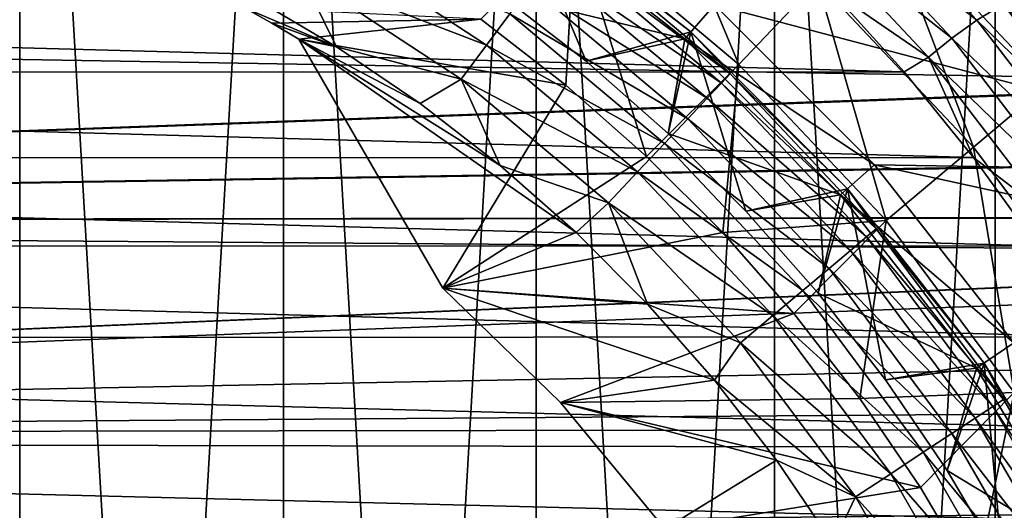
# Model space of a CAD drawing. Header units: metres. Extents: x -27 to 243, y -26 to 26.
# Tile 43 of 88: x 6.05 to 16.97, y 9.93 to 15.37. Entities that reach past the tile are written whole.
import ezdxf

# ---------------------------------------------------------------- set-up
doc = ezdxf.new("R2010")
doc.units = ezdxf.units.M
doc.layers.add('solid_ASS_SW0001', color=7, linetype='CONTINUOUS')

msp = doc.modelspace()

# ---------------------------------------------------------------- linework, layer by layer
at = {"layer": 'solid_ASS_SW0001'}
for points in [[(3.047328, 26.072519, 74), (3.047341, -26.072517, 74), (6.053592, -25.542444, 74)], [(3.047328, 26.072519, 74), (6.053592, -25.542444, 74), (6.053573, 25.542448, 74)], [(3.047341, 26.072517, -24), (6.053592, 25.542444, -24), (3.047328, -26.072519, -24)], [(6.053592, 25.542444, -24), (6.053573, -25.542448, -24), (3.047328, -26.072519, -24)], [(6.053573, 25.542448, 74), (6.053592, -25.542444, 74), (8.978042, -24.666925, 74)], [(6.053573, 25.542448, 74), (8.978042, -24.666925, 74), (8.978015, 24.666935, 74)], [(6.053592, 25.542444, -24), (8.978042, 24.666925, -24), (6.053573, -25.542448, -24)], [(8.978042, 24.666925, -24), (8.978015, -24.666935, -24), (6.053573, -25.542448, -24)], [(8.978015, 24.666935, 74), (8.978042, -24.666925, 74), (11.781051, -23.457821, 74)], [(8.978015, 24.666935, 74), (11.781051, -23.457821, 74), (11.78101, 23.457842, 74)], [(8.978042, 24.666925, -24), (11.781051, 23.457821, -24), (8.978015, -24.666935, -24)], [(11.781051, 23.457821, -24), (11.78101, -23.457842, -24), (8.978015, -24.666935, -24)], [(11.78101, 23.457842, 74), (11.781051, -23.457821, 74), (14.424679, -21.931511, 74)], [(11.78101, 23.457842, 74), (14.424679, -21.931511, 74), (14.424632, 21.931541, 74)], [(11.781051, 23.457821, -24), (14.424679, 21.931511, -24), (11.78101, -23.457842, -24)], [(14.424679, 21.931511, -24), (14.424632, -21.931541, -24), (11.78101, -23.457842, -24)], [(14.424632, 21.931541, 74), (14.424679, -21.931511, 74), (16.873199, -20.108646, 74)], [(14.424632, 21.931541, 74), (16.873199, -20.108646, 74), (16.873152, 20.108686, 74)], [(14.424679, 21.931511, -24), (16.873199, 20.108646, -24), (14.424632, -21.931541, -24)], [(16.873199, 20.108646, -24), (16.873152, -20.108686, -24), (14.424632, -21.931541, -24)], [(16.873152, 20.108686, 74), (16.873199, -20.108646, 74), (19.093544, -18.013857, 74)], [(16.873152, 20.108686, 74), (19.093544, -18.013857, 74), (19.093506, 18.013895, 74)], [(16.873199, 20.108646, -24), (19.093544, 18.013857, -24), (16.873152, -20.108686, -24)], [(19.093544, 18.013857, -24), (19.093506, -18.013895, -24), (16.873152, -20.108686, -24)], [(16.669172, 17.66853, 78.850594), (16.226353, 17.199158, 80.908371), (18.113331, 15.199104, 80.908371)], [(18.607647, 15.613894, 78.850594), (16.669172, 17.66853, 78.850594), (18.113331, 15.199104, 80.908371)], [(12.965051, 17.415319, 84.756622), (12.208932, 16.399652, 86.50235), (14.030257, 14.871398, 86.50235)], [(14.899176, 15.792417, 84.756622), (12.965051, 17.415319, 84.756622), (14.030257, 14.871398, 86.50235)], [(16.226353, 17.199158, 80.908371), (15.634057, 16.571354, 82.884712), (17.452158, 14.644306, 82.884712)], [(18.113331, 15.199104, 80.908371), (16.226353, 17.199158, 80.908371), (17.452158, 14.644306, 82.884712)], [(15.126785, 17.008795, 110.497055), (16.669775, 15.363446, 111.402939), (14.86608, 16.790352, 110.592606)], [(16.958937, 15.542054, 111.259796), (16.669775, 15.363446, 111.402939), (15.126785, 17.008795, 110.497055)], [(16.732748, 16.931456, 109.90168), (18.209482, 15.267185, 110.786568), (17.534197, 15.754125, 110.813744)], [(17.253363, 16.576643, 109.781654), (18.209482, 15.267185, 110.786568), (16.732748, 16.931456, 109.90168)], [(11.559923, 16.747856, 80.650002), (11.373561, 15.65454, 79.650002), (12.334269, 14.909336, 79.650002)], [(13.494435, 15.232292, 80.650002), (11.559923, 16.747856, 80.650002), (12.334269, 14.909336, 79.650002)], [(11.560118, 16.747721, 83.099998), (11.559923, 16.747856, 80.650002), (13.494435, 15.232292, 80.650002)], [(13.494546, 15.232194, 83.099998), (11.560118, 16.747721, 83.099998), (13.494435, 15.232292, 80.650002)], [(12.123834, 16.285135, 83.584839), (11.560118, 16.747721, 83.099998), (13.494546, 15.232194, 83.099998)], [(14.86608, 16.790352, 110.592606), (16.390882, 15.162243, 111.483864), (14.627114, 16.560707, 110.63102)], [(16.669775, 15.363446, 111.402939), (16.390882, 15.162243, 111.483864), (14.86608, 16.790352, 110.592606)], [(11.373561, 15.65454, 77), (11.503118, 16.665556, 76.099998), (13.428123, 15.15744, 76.099998)], [(13.428123, 15.15744, 75.099998), (11.503118, 16.665556, 75.099998), (13.759684, 15.531697, 74.599998)], [(11.503118, 16.665556, 76.099998), (11.503118, 16.665556, 75.099998), (13.428123, 15.15744, 75.099998)], [(13.428123, 15.15744, 76.099998), (11.503118, 16.665556, 76.099998), (13.428123, 15.15744, 75.099998)], [(15.038317, 15.705325, 110.977165), (14.627114, 16.560707, 110.63102), (16.133776, 14.950922, 111.507477)], [(16.390882, 15.162243, 111.483864), (16.133776, 14.950922, 111.507477), (14.627114, 16.560707, 110.63102)], [(15.634057, 16.571354, 82.884712), (14.899176, 15.792417, 84.756622), (16.631815, 13.955951, 84.756622)], [(17.452158, 14.644306, 82.884712), (15.634057, 16.571354, 82.884712), (16.631815, 13.955951, 84.756622)], [(12.208932, 16.399652, 86.50235), (11.166031, 15.372695, 88.099998), (12.109291, 14.641212, 88.099998)], [(12.208932, 16.399652, 86.50235), (12.109291, 14.641212, 88.099998), (13.005198, 13.851525, 88.099998)], [(14.030257, 14.871398, 86.50235), (12.208932, 16.399652, 86.50235), (13.005198, 13.851525, 88.099998)], [(9.403581, 16.287479, 85.409508), (11.230859, 15.085661, 85.409508), (9.168863, 15.880937, 85.551964)], [(11.489177, 15.432643, 85.178131), (11.230859, 15.085661, 85.409508), (9.403581, 16.287479, 85.409508)], [(12.123834, 16.285135, 83.584839), (13.932446, 14.767529, 83.584839), (12.039098, 16.171314, 84.054443)], [(12.123834, 16.285135, 83.584839), (13.494546, 15.232194, 83.099998), (13.932446, 14.767529, 83.584839)], [(12.039098, 16.171314, 84.054443), (13.835069, 14.664316, 84.054443), (11.90123, 15.986126, 84.487289)], [(13.932446, 14.767529, 83.584839), (13.835069, 14.664316, 84.054443), (12.039098, 16.171314, 84.054443)], [(11.90123, 15.986126, 84.487289), (13.676634, 14.496386, 84.487289), (11.71554, 15.736701, 84.866722)], [(13.835069, 14.664316, 84.054443), (13.676634, 14.496386, 84.487289), (11.90123, 15.986126, 84.487289)], [(13.759684, 15.531697, 74.599998), (19.081793, 15.996725, 74.599998), (20.810564, 13.672248, 74.599998)], [(9.168863, 15.880937, 85.551964), (9.568005, 15.069034, 85.599998), (8.602528, 15.6403, 85.599998)], [(9.168863, 15.880937, 85.551964), (10.95053, 14.709115, 85.551964), (9.568005, 15.069034, 85.599998)], [(11.230859, 15.085661, 85.409508), (10.95053, 14.709115, 85.551964), (9.168863, 15.880937, 85.551964)], [(19.441605, 15.725721, 114.836914), (-20.192186, 15.375522, 99.685509), (20.853132, 14.674314, 115.562286)], [(11.71554, 15.736701, 84.866722), (13.463243, 14.270204, 84.866722), (11.489177, 15.432643, 85.178131)], [(13.676634, 14.496386, 84.487289), (13.463243, 14.270204, 84.866722), (11.71554, 15.736701, 84.866722)], [(14.899176, 15.792417, 84.756622), (14.030257, 14.871398, 86.50235), (15.66185, 13.142035, 86.50235)], [(16.631815, 13.955951, 84.756622), (14.899176, 15.792417, 84.756622), (15.66185, 13.142035, 86.50235)], [(15.863564, 14.790432, 111.457733), (-17.288773, 14.778522, 98.73381), (-16.481842, 15.67295, 98.883675)], [(15.863564, 14.790432, 111.457733), (-16.481842, 15.67295, 98.883675), (15.038317, 15.705325, 110.977165)], [(8.546344, 15.5, 85.599998), (8.602528, 15.6403, 85.599998), (9.568005, 15.069034, 85.599998)], [(12.334269, 14.909336, 77), (11.373561, 15.65454, 77), (13.428123, 15.15744, 76.099998)], [(11.373561, 15.65454, 79.650002), (11.373561, 15.65454, 77), (12.334269, 14.909336, 77)], [(12.334269, 14.909336, 79.650002), (11.373561, 15.65454, 79.650002), (12.334269, 14.909336, 77)], [(15.863564, 14.790432, 111.457733), (15.038317, 15.705325, 110.977165), (16.133776, 14.950922, 111.507477)], [(17.243618, 15.685786, 111.055504), (18.665791, 13.841749, 111.921989), (16.958937, 15.542054, 111.259796)], [(13.428123, 15.15744, 75.099998), (13.759684, 15.531697, 74.599998), (15.531697, 13.759684, 74.599998)], [(15.531697, 13.759684, 74.599998), (13.759684, 15.531697, 74.599998), (20.810564, 13.672248, 74.599998)], [(16.958937, 15.542054, 111.259796), (18.36684, 13.71186, 112.114861), (16.669775, 15.363446, 111.402939)], [(18.665791, 13.841749, 111.921989), (18.36684, 13.71186, 112.114861), (16.958937, 15.542054, 111.259796)], [(8.546344, 15.5, 88.099998), (8.85, 15.32865, 88.099998), (11.166031, 15.372695, 88.099998)], [(8.85, 15.32865, 85.599998), (8.85, 15.32865, 88.099998), (8.546344, 15.5, 88.099998)], [(8.85, 15.32865, 85.599998), (8.546344, 15.5, 88.099998), (8.546344, 15.5, 85.599998)], [(8.85, 15.32865, 85.599998), (8.546344, 15.5, 85.599998), (9.568005, 15.069034, 85.599998)], [(11.489177, 15.432643, 85.178131), (13.203112, 13.994481, 85.178131), (11.230859, 15.085661, 85.409508)], [(13.463243, 14.270204, 84.866722), (13.203112, 13.994481, 85.178131), (11.489177, 15.432643, 85.178131)], [(20.853132, 14.674314, 115.562286), (-20.192186, 15.375522, 99.685509), (-21.718792, 13.122828, 99.467575)], [(8.85, 15.32865, 88.099998), (9.150222, 15.151351, 88.099998), (11.166031, 15.372695, 88.099998)], [(9.150222, 15.151351, 85.599998), (9.150222, 15.151351, 88.099998), (8.85, 15.32865, 88.099998)], [(9.150222, 15.151351, 85.599998), (8.85, 15.32865, 88.099998), (8.85, 15.32865, 85.599998)], [(9.150222, 15.151351, 85.599998), (8.85, 15.32865, 85.599998), (9.568005, 15.069034, 85.599998)], [(9.150222, 15.151351, 88.099998), (12.109291, 14.641212, 88.099998), (11.166031, 15.372695, 88.099998)], [(16.669775, 15.363446, 111.402939), (18.061571, 13.550797, 112.244751), (16.390882, 15.162243, 111.483864)], [(18.36684, 13.71186, 112.114861), (18.061571, 13.550797, 112.244751), (16.669775, 15.363446, 111.402939)], [(13.494435, 15.232292, 80.650002), (12.334269, 14.909336, 79.650002), (13.245836, 14.105684, 79.650002)], [(13.494435, 15.232292, 80.650002), (13.245836, 14.105684, 79.650002), (14.105674, 13.245848, 79.650002)], [(15.232292, 13.494435, 80.650002), (13.494435, 15.232292, 80.650002), (14.105674, 13.245848, 79.650002)], [(13.494546, 15.232194, 83.099998), (13.494435, 15.232292, 80.650002), (15.232292, 13.494435, 80.650002)], [(15.232194, 13.494546, 83.099998), (13.494546, 15.232194, 83.099998), (15.232292, 13.494435, 80.650002)], [(13.932446, 14.767529, 83.584839), (13.494546, 15.232194, 83.099998), (15.232194, 13.494546, 83.099998)], [(9.150222, 15.151351, 88.099998), (10.744308, 12.390312, 88.099998), (12.109291, 14.641212, 88.099998)], [(10.744308, 12.390312, 85.599998), (10.744308, 12.390312, 88.099998), (9.150222, 15.151351, 88.099998)], [(10.744308, 12.390312, 85.599998), (9.150222, 15.151351, 88.099998), (9.150222, 15.151351, 85.599998)], [(9.150222, 15.151351, 85.599998), (9.568005, 15.069034, 85.599998), (10.495691, 14.438245, 85.599998)], [(9.150222, 15.151351, 85.599998), (10.495691, 14.438245, 85.599998), (11.381931, 13.750423, 85.599998)], [(9.150222, 15.151351, 85.599998), (11.381931, 13.750423, 85.599998), (12.223218, 13.008282, 85.599998)], [(10.744308, 12.390312, 85.599998), (9.150222, 15.151351, 85.599998), (12.223218, 13.008282, 85.599998)], [(11.230859, 15.085661, 85.409508), (12.906258, 13.679834, 85.409508), (10.95053, 14.709115, 85.551964)], [(13.203112, 13.994481, 85.178131), (12.906258, 13.679834, 85.409508), (11.230859, 15.085661, 85.409508)], [(13.245836, 14.105684, 77), (12.334269, 14.909336, 77), (13.428123, 15.15744, 76.099998)], [(13.245836, 14.105684, 77), (13.428123, 15.15744, 76.099998), (15.15744, 13.428123, 76.099998)], [(15.15744, 13.428123, 75.099998), (13.428123, 15.15744, 75.099998), (15.531697, 13.759684, 74.599998)], [(13.428123, 15.15744, 76.099998), (13.428123, 15.15744, 75.099998), (15.15744, 13.428123, 75.099998)], [(15.15744, 13.428123, 76.099998), (13.428123, 15.15744, 76.099998), (15.15744, 13.428123, 75.099998)], [(16.390882, 15.162243, 111.483864), (17.765711, 13.369609, 112.311462), (16.133776, 14.950922, 111.507477)], [(18.061571, 13.550797, 112.244751), (17.765711, 13.369609, 112.311462), (16.390882, 15.162243, 111.483864)], [(10.95053, 14.709115, 85.551964), (10.495691, 14.438245, 85.599998), (9.568005, 15.069034, 85.599998)], [(12.334269, 14.909336, 79.650002), (12.334269, 14.909336, 77), (13.245836, 14.105684, 77)], [(13.245836, 14.105684, 79.650002), (12.334269, 14.909336, 79.650002), (13.245836, 14.105684, 77)], [(14.030257, 14.871398, 86.50235), (13.005198, 13.851525, 88.099998), (13.849686, 13.007158, 88.099998)], [(15.66185, 13.142035, 86.50235), (14.030257, 14.871398, 86.50235), (13.849686, 13.007158, 88.099998)], [(16.630293, 13.840295, 111.911476), (15.863564, 14.790432, 111.457733), (16.133776, 14.950922, 111.507477)], [(16.630293, 13.840295, 111.911476), (16.133776, 14.950922, 111.507477), (17.491684, 13.179501, 112.320679)], [(17.765711, 13.369609, 112.311462), (17.491684, 13.179501, 112.320679), (16.133776, 14.950922, 111.507477)], [(16.630293, 13.840295, 111.911476), (-18.049448, 13.837906, 98.599564), (-17.288773, 14.778522, 98.73381)], [(16.630293, 13.840295, 111.911476), (-17.288773, 14.778522, 98.73381), (15.863564, 14.790432, 111.457733)], [(13.932446, 14.767529, 83.584839), (15.552645, 13.050219, 83.584839), (13.835069, 14.664316, 84.054443)], [(13.932446, 14.767529, 83.584839), (15.232194, 13.494546, 83.099998), (15.552645, 13.050219, 83.584839)], [(20.853132, 14.674314, 115.562286), (-21.718792, 13.122828, 99.467575), (20.868217, 14.664589, 115.569717)], [(20.868217, 14.664589, 115.569717), (-21.718792, 13.122828, 99.467575), (22.389875, 13.82236, 116.291374)], [(10.95053, 14.709115, 85.551964), (11.381931, 13.750423, 85.599998), (10.495691, 14.438245, 85.599998)], [(10.744308, 12.390312, 88.099998), (13.005198, 13.851525, 88.099998), (12.109291, 14.641212, 88.099998)], [(10.95053, 14.709115, 85.551964), (12.584111, 13.338378, 85.551964), (11.381931, 13.750423, 85.599998)], [(12.906258, 13.679834, 85.409508), (12.584111, 13.338378, 85.551964), (10.95053, 14.709115, 85.551964)], [(13.835069, 14.664316, 84.054443), (15.443944, 12.959007, 84.054443), (13.676634, 14.496386, 84.487289)], [(15.552645, 13.050219, 83.584839), (15.443944, 12.959007, 84.054443), (13.835069, 14.664316, 84.054443)], [(17.452158, 14.644306, 82.884712), (16.631815, 13.955951, 84.756622), (18.13954, 11.930757, 84.756622)], [(13.676634, 14.496386, 84.487289), (15.267085, 12.810605, 84.487289), (13.463243, 14.270204, 84.866722)], [(15.443944, 12.959007, 84.054443), (15.267085, 12.810605, 84.487289), (13.676634, 14.496386, 84.487289)], [(13.463243, 14.270204, 84.866722), (15.028879, 12.610726, 84.866722), (13.203112, 13.994481, 85.178131)], [(15.267085, 12.810605, 84.487289), (15.028879, 12.610726, 84.866722), (13.463243, 14.270204, 84.866722)], [(14.105674, 13.245848, 77), (13.245836, 14.105684, 77), (15.15744, 13.428123, 76.099998)], [(13.245836, 14.105684, 79.650002), (13.245836, 14.105684, 77), (14.105674, 13.245848, 77)], [(14.105674, 13.245848, 79.650002), (13.245836, 14.105684, 79.650002), (14.105674, 13.245848, 77)], [(13.203112, 13.994481, 85.178131), (14.738498, 12.367067, 85.178131), (12.906258, 13.679834, 85.409508)], [(15.028879, 12.610726, 84.866722), (14.738498, 12.367067, 85.178131), (13.203112, 13.994481, 85.178131)], [(16.631815, 13.955951, 84.756622), (15.66185, 13.142035, 86.50235), (17.081644, 11.234948, 86.50235)], [(18.13954, 11.930757, 84.756622), (16.631815, 13.955951, 84.756622), (17.081644, 11.234948, 86.50235)], [(22.389875, 13.82236, 116.291374), (-21.718792, 13.122828, 99.467575), (22.415388, 13.81041, 116.303062)], [(22.415388, 13.81041, 116.303062), (-21.718792, 13.122828, 99.467575), (24.026562, 13.184169, 117.018333)], [(17.337336, 12.859872, 112.33606), (-18.761194, 12.85354, 98.480087), (-18.049448, 13.837906, 98.599564)], [(17.337336, 12.859872, 112.33606), (-18.049448, 13.837906, 98.599564), (16.630293, 13.840295, 111.911476)], [(10.744308, 12.390312, 88.099998), (13.849686, 13.007158, 88.099998), (13.005198, 13.851525, 88.099998)], [(15.15744, 13.428123, 75.099998), (15.531697, 13.759684, 74.599998), (17.077049, 11.787148, 74.599998)], [(15.531697, 13.759684, 74.599998), (20.810564, 13.672248, 74.599998), (21.570608, 12.4386, 74.599998)], [(17.077049, 11.787148, 74.599998), (15.531697, 13.759684, 74.599998), (21.570608, 12.4386, 74.599998)], [(17.337336, 12.859872, 112.33606), (16.630293, 13.840295, 111.911476), (17.491684, 13.179501, 112.320679)], [(12.584111, 13.338378, 85.551964), (12.223218, 13.008282, 85.599998), (11.381931, 13.750423, 85.599998)], [(12.906258, 13.679834, 85.409508), (14.407122, 12.089011, 85.409508), (12.584111, 13.338378, 85.551964)], [(14.738498, 12.367067, 85.178131), (14.407122, 12.089011, 85.409508), (12.906258, 13.679834, 85.409508)], [(15.232292, 13.494435, 80.650002), (14.105674, 13.245848, 79.650002), (14.909296, 12.334318, 79.650002)], [(15.232292, 13.494435, 80.650002), (14.909296, 12.334318, 79.650002), (15.654548, 11.373549, 79.650002)], [(16.747721, 11.560118, 83.099998), (15.232194, 13.494546, 83.099998), (15.232292, 13.494435, 80.650002)], [(15.552645, 13.050219, 83.584839), (15.232194, 13.494546, 83.099998), (16.747721, 11.560118, 83.099998)], [(16.747856, 11.559923, 80.650002), (15.232292, 13.494435, 80.650002), (15.654548, 11.373549, 79.650002)], [(16.747721, 11.560118, 83.099998), (15.232292, 13.494435, 80.650002), (16.747856, 11.559923, 80.650002)], [(12.584111, 13.338378, 85.551964), (13.016203, 12.214785, 85.599998), (12.223218, 13.008282, 85.599998)], [(12.584111, 13.338378, 85.551964), (14.047513, 11.787263, 85.551964), (13.016203, 12.214785, 85.599998)], [(14.407122, 12.089011, 85.409508), (14.047513, 11.787263, 85.551964), (12.584111, 13.338378, 85.551964)], [(14.909296, 12.334318, 77), (14.105674, 13.245848, 77), (15.15744, 13.428123, 76.099998)], [(14.909296, 12.334318, 77), (15.15744, 13.428123, 76.099998), (16.665556, 11.503118, 76.099998)], [(16.665556, 11.503118, 75.099998), (15.15744, 13.428123, 75.099998), (17.077049, 11.787148, 74.599998)], [(15.15744, 13.428123, 76.099998), (15.15744, 13.428123, 75.099998), (16.665556, 11.503118, 75.099998)], [(16.665556, 11.503118, 76.099998), (15.15744, 13.428123, 76.099998), (16.665556, 11.503118, 75.099998)], [(14.105674, 13.245848, 79.650002), (14.105674, 13.245848, 77), (14.909296, 12.334318, 77)], [(14.909296, 12.334318, 79.650002), (14.105674, 13.245848, 79.650002), (14.909296, 12.334318, 77)], [(25.737526, 12.771363, 117.736412), (-21.718792, 13.122828, 99.467575), (-23.001406, 10.705154, 99.304367)], [(24.026562, 13.184169, 117.018333), (-21.718792, 13.122828, 99.467575), (24.054396, 13.175458, 117.030327)], [(24.054396, 13.175458, 117.030327), (-21.718792, 13.122828, 99.467575), (25.737526, 12.771363, 117.736412)], [(15.66185, 13.142035, 86.50235), (13.849686, 13.007158, 88.099998), (14.638855, 12.112141, 88.099998)], [(15.66185, 13.142035, 86.50235), (14.638855, 12.112141, 88.099998), (15.370457, 11.169112, 88.099998)], [(17.081644, 11.234948, 86.50235), (15.66185, 13.142035, 86.50235), (15.370457, 11.169112, 88.099998)], [(10.744308, 12.390312, 85.599998), (12.223218, 13.008282, 85.599998), (13.016203, 12.214785, 85.599998)], [(10.744308, 12.390312, 88.099998), (14.638855, 12.112141, 88.099998), (13.849686, 13.007158, 88.099998)], [(15.552645, 13.050219, 83.584839), (16.962521, 11.156425, 83.584839), (15.443944, 12.959007, 84.054443)], [(15.552645, 13.050219, 83.584839), (16.747721, 11.560118, 83.099998), (16.962521, 11.156425, 83.584839)], [(15.443944, 12.959007, 84.054443), (16.843966, 11.078451, 84.054443), (15.267085, 12.810605, 84.487289)], [(16.962521, 11.156425, 83.584839), (16.843966, 11.078451, 84.054443), (15.443944, 12.959007, 84.054443)], [(17.984148, 11.8536, 112.729637), (-19.421232, 11.82817, 98.374573), (-18.761194, 12.85354, 98.480087)], [(17.984148, 11.8536, 112.729637), (-18.761194, 12.85354, 98.480087), (17.337336, 12.859872, 112.33606)], [(15.267085, 12.810605, 84.487289), (16.651075, 10.951585, 84.487289), (15.028879, 12.610726, 84.866722)], [(16.843966, 11.078451, 84.054443), (16.651075, 10.951585, 84.487289), (15.267085, 12.810605, 84.487289)], [(25.737526, 12.771363, 117.736412), (-23.001406, 10.705154, 99.304367), (25.762264, 12.767165, 117.746521)], [(25.762264, 12.767165, 117.746521), (-23.001406, 10.705154, 99.304367), (27.486372, 12.593784, 118.433495)], [(43.792084, 12.000054, 124.776138), (27.486372, 12.593784, 118.433495), (-23.001406, 10.705154, 99.304367)], [(15.028879, 12.610726, 84.866722), (16.391275, 10.780711, 84.866722), (14.738498, 12.367067, 85.178131)], [(16.651075, 10.951585, 84.487289), (16.391275, 10.780711, 84.866722), (15.028879, 12.610726, 84.866722)], [(10.744308, 12.390312, 88.099998), (12.050138, 11.124484, 88.099998), (14.638855, 12.112141, 88.099998)], [(12.050138, 11.124484, 85.599998), (12.050138, 11.124484, 88.099998), (10.744308, 12.390312, 88.099998)], [(12.050138, 11.124484, 85.599998), (10.744308, 12.390312, 88.099998), (10.744308, 12.390312, 85.599998)], [(10.744308, 12.390312, 85.599998), (13.016203, 12.214785, 85.599998), (13.757742, 11.373082, 85.599998)], [(12.050138, 11.124484, 85.599998), (10.744308, 12.390312, 85.599998), (13.757742, 11.373082, 85.599998)], [(14.738498, 12.367067, 85.178131), (16.07457, 10.572411, 85.178131), (14.407122, 12.089011, 85.409508)], [(16.391275, 10.780711, 84.866722), (16.07457, 10.572411, 85.178131), (14.738498, 12.367067, 85.178131)], [(15.654548, 11.373549, 77), (14.909296, 12.334318, 77), (16.665556, 11.503118, 76.099998)], [(14.909296, 12.334318, 79.650002), (14.909296, 12.334318, 77), (15.654548, 11.373549, 77)], [(15.654548, 11.373549, 79.650002), (14.909296, 12.334318, 79.650002), (15.654548, 11.373549, 77)], [(14.047513, 11.787263, 85.551964), (13.757742, 11.373082, 85.599998), (13.016203, 12.214785, 85.599998)], [(12.050138, 11.124484, 88.099998), (15.370457, 11.169112, 88.099998), (14.638855, 12.112141, 88.099998)], [(14.407122, 12.089011, 85.409508), (15.713155, 10.334704, 85.409508), (14.047513, 11.787263, 85.551964)], [(16.07457, 10.572411, 85.178131), (15.713155, 10.334704, 85.409508), (14.407122, 12.089011, 85.409508)], [(43.792084, 12.000054, 124.776138), (-23.001406, 10.705154, 99.304367), (60.107841, 11.306737, 131.131454)], [(18.570576, 10.826042, 113.090706), (-20.027184, 10.764512, 98.282166), (-19.421232, 11.82817, 98.374573)], [(18.570576, 10.826042, 113.090706), (-19.421232, 11.82817, 98.374573), (17.984148, 11.8536, 112.729637)], [(14.047513, 11.787263, 85.551964), (15.320947, 10.076745, 85.551964), (13.757742, 11.373082, 85.599998)], [(15.713155, 10.334704, 85.409508), (15.320947, 10.076745, 85.551964), (14.047513, 11.787263, 85.551964)], [(16.665556, 11.503118, 75.099998), (17.077049, 11.787148, 74.599998), (18.373274, 9.642888, 74.599998)], [(16.747856, 11.559923, 80.650002), (15.654548, 11.373549, 79.650002), (16.337729, 10.368277, 79.650002)], [(16.337729, 10.368277, 77), (15.654548, 11.373549, 77), (16.665556, 11.503118, 76.099998)], [(16.747856, 11.559923, 80.650002), (16.337729, 10.368277, 79.650002), (16.956528, 9.321946, 79.650002)], [(16.337729, 10.368277, 77), (16.665556, 11.503118, 76.099998), (17.930548, 9.410525, 76.099998)], [(17.930548, 9.410525, 75.099998), (16.665556, 11.503118, 75.099998), (18.373274, 9.642888, 74.599998)], [(16.665556, 11.503118, 76.099998), (16.665556, 11.503118, 75.099998), (17.930548, 9.410525, 75.099998)], [(17.930548, 9.410525, 76.099998), (16.665556, 11.503118, 76.099998), (17.930548, 9.410525, 75.099998)], [(18.01903, 9.457116, 83.099998), (16.747721, 11.560118, 83.099998), (16.747856, 11.559923, 80.650002)], [(16.962521, 11.156425, 83.584839), (16.747721, 11.560118, 83.099998), (18.01903, 9.457116, 83.099998)], [(18.019093, 9.456997, 80.650002), (16.747856, 11.559923, 80.650002), (16.956528, 9.321946, 79.650002)], [(18.01903, 9.457116, 83.099998), (16.747856, 11.559923, 80.650002), (18.019093, 9.456997, 80.650002)], [(12.050138, 11.124484, 85.599998), (13.757742, 11.373082, 85.599998), (14.444974, 10.486431, 85.599998)], [(15.320947, 10.076745, 85.551964), (14.444974, 10.486431, 85.599998), (13.757742, 11.373082, 85.599998)], [(15.654548, 11.373549, 79.650002), (15.654548, 11.373549, 77), (16.337729, 10.368277, 77)], [(16.337729, 10.368277, 79.650002), (15.654548, 11.373549, 79.650002), (16.337729, 10.368277, 77)], [(60.107841, 11.306737, 131.131454), (-23.001406, 10.705154, 99.304367), (76.417572, 10.514408, 137.490814)], [(12.050138, 11.124484, 88.099998), (16.041725, 10.181505, 88.099998), (15.370457, 11.169112, 88.099998)], [(17.081644, 11.234948, 86.50235), (15.370457, 11.169112, 88.099998), (16.041725, 10.181505, 88.099998)], [(17.081644, 11.234948, 86.50235), (16.041725, 10.181505, 88.099998), (16.649279, 9.154317, 88.099998)], [(18.270439, 9.17593, 86.50235), (17.081644, 11.234948, 86.50235), (16.649279, 9.154317, 88.099998)], [(16.962521, 11.156425, 83.584839), (18.143009, 9.111761, 83.584839), (16.843966, 11.078451, 84.054443)], [(16.962521, 11.156425, 83.584839), (18.01903, 9.457116, 83.099998), (18.143009, 9.111761, 83.584839)], [(12.050138, 11.124484, 88.099998), (13.207683, 9.72199, 88.099998), (16.041725, 10.181505, 88.099998)], [(13.207683, 9.72199, 85.599998), (13.207683, 9.72199, 88.099998), (12.050138, 11.124484, 88.099998)], [(13.207683, 9.72199, 85.599998), (12.050138, 11.124484, 88.099998), (12.050138, 11.124484, 85.599998)], [(13.207683, 9.72199, 85.599998), (12.050138, 11.124484, 85.599998), (14.444974, 10.486431, 85.599998)], [(16.843966, 11.078451, 84.054443), (18.016203, 9.048078, 84.054443), (16.651075, 10.951585, 84.487289)], [(18.143009, 9.111761, 83.584839), (18.016203, 9.048078, 84.054443), (16.843966, 11.078451, 84.054443)], [(16.651075, 10.951585, 84.487289), (17.809887, 8.944462, 84.487289), (16.391275, 10.780711, 84.866722)], [(18.016203, 9.048078, 84.054443), (17.809887, 8.944462, 84.487289), (16.651075, 10.951585, 84.487289)], [(19.097061, 9.780845, 113.418297), (-20.027184, 10.764512, 98.282166), (18.570576, 10.826042, 113.090706)], [(76.417572, 10.514408, 137.490814), (-23.001406, 10.705154, 99.304367), (-23.545031, 9.443131, 99.240623)], [(19.097061, 9.780845, 113.418297), (-20.576677, 9.665545, 98.202026), (-20.027184, 10.764512, 98.282166)], [(16.391275, 10.780711, 84.866722), (17.532007, 8.804905, 84.866722), (16.07457, 10.572411, 85.178131)], [(17.809887, 8.944462, 84.487289), (17.532007, 8.804905, 84.866722), (16.391275, 10.780711, 84.866722)], [(76.417572, 10.514408, 137.490814), (-23.545031, 9.443131, 99.240623), (92.721703, 9.623175, 143.851685)], [(13.207683, 9.72199, 85.599998), (14.444974, 10.486431, 85.599998), (15.075236, 9.558227, 85.599998)], [(15.320947, 10.076745, 85.551964), (15.075236, 9.558227, 85.599998), (14.444974, 10.486431, 85.599998)], [(16.07457, 10.572411, 85.178131), (17.193262, 8.63478, 85.178131), (15.713155, 10.334704, 85.409508)], [(17.532007, 8.804905, 84.866722), (17.193262, 8.63478, 85.178131), (16.07457, 10.572411, 85.178131)], [(15.713155, 10.334704, 85.409508), (16.806694, 8.440639, 85.409508), (15.320947, 10.076745, 85.551964)], [(17.193262, 8.63478, 85.178131), (16.806694, 8.440639, 85.409508), (15.713155, 10.334704, 85.409508)], [(16.956528, 9.321946, 77), (16.337729, 10.368277, 77), (17.930548, 9.410525, 76.099998)], [(16.337729, 10.368277, 79.650002), (16.337729, 10.368277, 77), (16.956528, 9.321946, 77)], [(16.956528, 9.321946, 79.650002), (16.337729, 10.368277, 79.650002), (16.956528, 9.321946, 77)], [(13.207683, 9.72199, 88.099998), (16.649279, 9.154317, 88.099998), (16.041725, 10.181505, 88.099998)], [(15.320947, 10.076745, 85.551964), (16.38719, 8.229957, 85.551964), (15.075236, 9.558227, 85.599998)], [(16.806694, 8.440639, 85.409508), (16.38719, 8.229957, 85.551964), (15.320947, 10.076745, 85.551964)]]:
    msp.add_3dface(points, dxfattribs=at)

doc.saveas('drawing.dxf')
